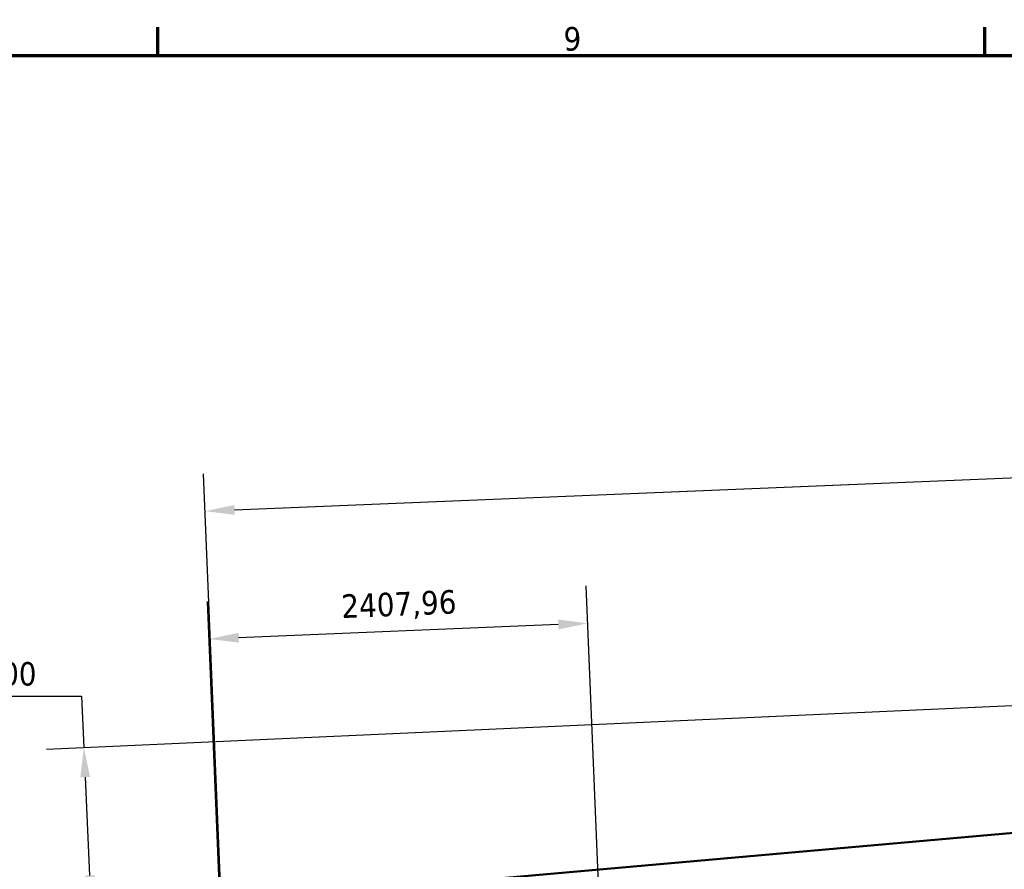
# Model space of a CAD drawing. Header units: millimetres. Extents: x 0 to 63075, y 0 to 44550.
# Tile 13 of 37: x 14891 to 21148, y 37876 to 43277. Entities that reach past the tile are written whole.
import ezdxf

# ---------------------------------------------------------------- set-up
doc = ezdxf.new("R2010")
doc.units = ezdxf.units.MM
doc.header["$LTSCALE"] = 75
for name, color, linetype, lineweight in [('Border (ISO)', 7, 'Continuous', 70), ('Dimension (ISO)', 7, 'Continuous', 25), ('Visible (ISO)', 7, 'Continuous', 50)]:
    doc.layers.add(name, color=color, linetype=linetype, lineweight=lineweight)
doc.styles.add('Label Text (ISO)', font='tahoma.ttf')
doc.styles.add('Note Text (ISO)', font='tahoma.ttf')
doc.dimstyles.new('Default (ISO)', dxfattribs={"dimscale": 75, "dimtxt": 2, "dimasz": 2.5, "dimexe": 3.175, "dimexo": 0, "dimgap": 0.762, "dimtad": 1, "dimrnd": 1e-08, "dimtxsty": 'Note Text (ISO)', "dimcen": 0.09, "dimdle": 10, "dimclrd": 256, "dimclre": 256, "dimclrt": 256, "dimazin": 2, "dimtfac": 1, "dimtmove": 0, "dimatfit": 3, "dimfxl": 1, "dimtolj": 1, "dimtzin": 0, "dimlwd": -1, "dimlwe": -1, "dimarcsym": 0})

# ---------------------------------------------------------------- blocks, each defined once
blk = doc.blocks.new('Borders Default Border')
at = {"layer": 'Border (ISO)'}
for p, q in [((210.25, 574), (210.25, 576.4)), ((280.333, 574), (280.333, 576.4))]:
    blk.add_line(p, q, dxfattribs=at)
at = {"layer": 'Border (ISO)', "flags": 128}
blk.add_lwpolyline([(20, 20), (20, 574), (821, 574), (821, 20), (20, 20)], dxfattribs=at)
at = {"layer": 'Border (ISO)', "insert": (244.631, 574.361), "char_height": 2, "attachment_point": 7, "style": 'Label Text (ISO)'}
blk.add_mtext('9', dxfattribs=at)
blk = doc.blocks.new('*D12')
at = {"layer": 'Defpoints', "color": 0, "transparency": 16777216}
for p in [(16095.5, 39340), (16164.1, 37682.2), (18655.1, 35725.3)]:
    blk.add_point(p, dxfattribs=at)
at = {"layer": 'Dimension (ISO)', "transparency": 16777216}
for p, q in [((18655.1, 35725.3), (18491.6, 39677.5)), ((16164.1, 37682.2), (16085.7, 39578)), ((18314.1, 39431.8), (16282.9, 39347.8))]:
    blk.add_line(p, q, dxfattribs=at)
for points in [[(18312.8, 39463.1), (18315.4, 39400.6), (18501.4, 39439.6)], [(16281.6, 39379), (16284.1, 39316.6), (16095.5, 39340)]]:
    blk.add_solid(points, dxfattribs=at)
at = {"layer": 'Dimension (ISO)', "transparency": 16777216, "insert": (16932.3, 39622.4), "char_height": 150, "attachment_point": 1, "rotation": 2.36938, "style": 'Note Text (ISO)'}
blk.add_mtext('\\A1;2407,96', dxfattribs=at)
blk = doc.blocks.new('*D16')
at = {"layer": 'Defpoints', "color": 0, "transparency": 16777216}
for p in [(39959.3, 39764.8), (16192.2, 37688.5), (15344.5, 37650.1)]:
    blk.add_point(p, dxfattribs=at)
at = {"layer": 'Dimension (ISO)', "transparency": 16777216}
for p, q in [((39959.3, 39764.8), (15061.4, 38638.3)), ((10680.7, 38976.2), (15284.5, 38976.2)), ((15284.5, 38976.2), (15299.3, 38649.1)), ((15307.8, 38461.8), (15336, 37837.4)), ((16192.2, 37688.5), (15106.6, 37639.4))]:
    blk.add_line(p, q, dxfattribs=at)
for points in [[(15339, 38463.2), (15276.6, 38460.4), (15299.3, 38649.1)], [(15367.2, 37838.8), (15304.8, 37836), (15344.5, 37650.1)]]:
    blk.add_solid(points, dxfattribs=at)
at = {"layer": 'Dimension (ISO)', "transparency": 16777216, "insert": (10737.9, 39193.2), "char_height": 150, "attachment_point": 1, "style": 'Note Text (ISO)'}
blk.add_mtext('\\A1;\\fTahoma|b0|i0;\\H149.0446;Maximum allowable diameter difference = 1000', dxfattribs=at)
blk = doc.blocks.new('*D28')
at = {"layer": 'Defpoints', "color": 0, "transparency": 16777216}
for p in [(40049.2, 41144.8), (40233, 36701.5), (16257.6, 35616.8)]:
    blk.add_point(p, dxfattribs=at)
at = {"layer": 'Dimension (ISO)', "transparency": 16777216}
for p, q in [((40233, 36701.5), (40039.3, 41382.8)), ((16257.2, 40160.4), (39861.8, 41137.1)), ((16257.6, 35616.8), (16060, 40390.6))]:
    blk.add_line(p, q, dxfattribs=at)
for points in [[(39860.5, 41168.3), (39863.1, 41105.9), (40049.2, 41144.8)], [(16255.9, 40191.6), (16258.5, 40129.2), (16069.9, 40152.6)]]:
    blk.add_solid(points, dxfattribs=at)
at = {"layer": 'Dimension (ISO)', "transparency": 16777216, "insert": (27634.3, 40879.2), "char_height": 150, "attachment_point": 1, "rotation": 2.36938, "style": 'Note Text (ISO)'}
blk.add_mtext('\\A1;23999,82', dxfattribs=at)

msp = doc.modelspace()

# ---------------------------------------------------------------- linework, layer by layer
at = {"layer": 'Visible (ISO)'}
msp.add_line((16745.9666, 37713.5196), (39959.298, 39764.7858), dxfattribs=at)

# ---------------------------------------------------------------- block references
at = {"xscale": 75, "yscale": 75, "zscale": 75}
msp.add_blockref('Borders Default Border', (0, 0), dxfattribs=at)

# ---------------------------------------------------------------- dimensions: what is measured, and where the dimension line sits
at = {"layer": 'Dimension (ISO)'}
for base, p1, p2, picture, middle in [((40049.1763, 41144.8397), (16257.5531, 35616.8022), (40233.0274, 36701.5272), '*D28', (28059.614, 40648.7469)), ((16095.5112, 39340.0473), (18655.1005, 35725.2747), (16164.1085, 37682.1894), '*D12', (17302.4387, 39389.9864))]:
    dim = msp.add_linear_dim(base=base, p1=p1, p2=p2, angle=182.36937884, dimstyle='Default (ISO)', override={"dimgap": 0.762, "dimdec": 2, "dimtol": 0, "dimlim": 0, "dimtp": 0, "dimtm": 0, "dimtdec": 2, "dimtofl": 0, "dimatfit": 1}, dxfattribs=at)
    dim.commit()
    dim.dimension.update_dxf_attribs({"geometry": picture, "text_midpoint": middle, "dimtype": 160})
dim = msp.add_linear_dim(base=(15344.4932, 37650.1125), p1=(39959.298, 39764.7858), p2=(16192.2285, 37688.4667), angle=92.59047278, text='\\fTahoma|b0|i0;\\H149.0446;Maximum allowable diameter difference = <>', dimstyle='Default (ISO)', override={"dimgap": 0.762, "dimtih": 1, "dimtoh": 1, "dimdec": 2, "dimtol": 0, "dimlim": 0, "dimtp": 0, "dimtm": 0, "dimtdec": 2, "dimtofl": 0, "dimtmove": 1, "dimatfit": 2}, dxfattribs=at)
dim.commit()
dim.dimension.update_dxf_attribs({"geometry": '*D16', "text_midpoint": (15270.071, 38976.1843), "dimtype": 160})

doc.saveas('drawing.dxf')
